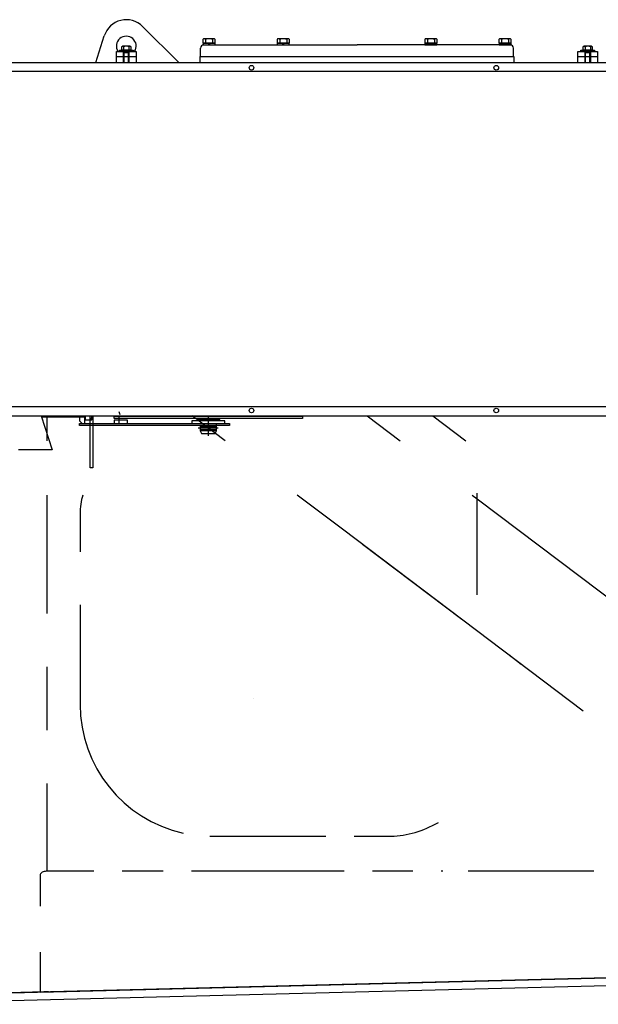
# Model space of a CAD drawing. Extents: x 26250 to 211390, y 12641 to 169243.
# Tile 74 of 132: x 146800 to 147677, y 15585 to 17079. Entities that reach past the tile are written whole.
import ezdxf

# ---------------------------------------------------------------- set-up
doc = ezdxf.new("R2010")
doc.units = 0
doc.header["$LTSCALE"] = 212.5
doc.linetypes.add('CENTER', pattern=[50.5, 30, -9, 2.5, -9])
doc.linetypes.add('HIDDEN', pattern=[12.6, 8.4, -4.2])
for name, color, linetype in [('11', 7, 'CONTINUOUS'), ('129', 7, 'CONTINUOUS'), ('611', 7, 'CONTINUOUS'), ('612', 7, 'CONTINUOUS')]:
    doc.layers.add(name, color=color, linetype=linetype)

# ---------------------------------------------------------------- blocks, each defined once
blk = doc.blocks.new('*G77')
at = {"layer": '11', "color": 7, "linetype": 'CONTINUOUS'}
for p, q in [((146986.2, 17068.8), (147040.9, 17014)), ((146915.3, 17014), (146928, 17054.5)), ((147077.6, 17049), (147077.6, 17043.6)), ((147094.3, 17050), (147079.6, 17050)), ((147081.6, 17049), (147081.6, 17043.6)), ((147092.3, 17049), (147092.3, 17043.6)), ((147096.3, 17043.6), (147096.3, 17049)), ((147190.1, 17049), (147190.1, 17043.6)), ((147206.8, 17050), (147192.1, 17050)), ((147194.1, 17049), (147194.1, 17043.6)), ((147204.8, 17049), (147204.8, 17043.6)), ((147208.8, 17043.6), (147208.8, 17049)), ((147414.1, 17049), (147414.1, 17043.6)), ((147430.8, 17050), (147416.1, 17050)), ((147418.1, 17049), (147418.1, 17043.6)), ((147428.8, 17049), (147428.8, 17043.6)), ((147432.8, 17043.6), (147432.8, 17049)), ((147526.6, 17049), (147526.6, 17043.6)), ((147543.3, 17050), (147528.6, 17050)), ((147530.6, 17049), (147530.6, 17043.6)), ((147541.3, 17049), (147541.3, 17043.6)), ((147545.3, 17043.6), (147545.3, 17049)), ((146954.3, 17038), (146954.3, 17033.4)), ((146954.3, 17033.4), (146968.6, 17033.4)), ((146954.9, 17033), (146954.9, 17033.4)), ((146967.9, 17033), (146954.9, 17033)), ((146967.1, 17038.7), (146955.8, 17038.7)), ((146957.3, 17038), (146957.3, 17033.4)), ((146957.4, 17014), (146957.4, 17032.6)), ((146965.4, 17032.6), (146965.4, 17014)), ((146965.5, 17038), (146965.5, 17033.4)), ((146967.9, 17033.4), (146967.9, 17033)), ((146968.6, 17033.4), (146968.6, 17038)), ((147073.9, 17023), (147073.9, 17036)), ((147077.6, 17043.6), (147096.3, 17043.6)), ((147096, 17043.2), (147077.9, 17043.2)), ((147077.9, 17043.2), (147077.9, 17041)), ((147077.9, 17041), (147096, 17041)), ((147078.4, 17043.2), (147078.4, 17043.6)), ((147095.4, 17043.2), (147078.4, 17043.2)), ((147078.9, 17041), (147086.9, 17041)), ((147087.5, 17041), (147085.4, 17043.2)), ((147086.4, 17043.2), (147085.4, 17043.2)), ((147088.5, 17041), (147086.4, 17043.2)), ((147086.9, 17041), (147311.4, 17041)), ((147088.5, 17041), (147087.5, 17041)), ((147095.4, 17043.6), (147095.4, 17043.2)), ((147096, 17041), (147096, 17043.2)), ((147190.1, 17043.6), (147208.8, 17043.6)), ((147208.5, 17043.2), (147190.4, 17043.2)), ((147190.4, 17043.2), (147190.4, 17041)), ((147190.4, 17041), (147208.5, 17041)), ((147190.9, 17043.2), (147190.9, 17043.6)), ((147207.9, 17043.2), (147190.9, 17043.2)), ((147200, 17041), (147197.9, 17043.2)), ((147198.9, 17043.2), (147197.9, 17043.2)), ((147201, 17041), (147198.9, 17043.2)), ((147201, 17041), (147200, 17041)), ((147207.9, 17043.6), (147207.9, 17043.2)), ((147208.5, 17041), (147208.5, 17043.2)), ((147535.9, 17041), (147311.4, 17041)), ((147414.1, 17043.6), (147432.8, 17043.6)), ((147432.5, 17043.2), (147414.4, 17043.2)), ((147414.4, 17043.2), (147414.4, 17041)), ((147414.4, 17041), (147432.5, 17041)), ((147414.9, 17043.2), (147414.9, 17043.6)), ((147431.9, 17043.2), (147414.9, 17043.2)), ((147424, 17041), (147421.9, 17043.2)), ((147422.9, 17043.2), (147421.9, 17043.2)), ((147425, 17041), (147422.9, 17043.2)), ((147425, 17041), (147424, 17041)), ((147431.9, 17043.6), (147431.9, 17043.2)), ((147432.5, 17041), (147432.5, 17043.2)), ((147526.6, 17043.6), (147545.3, 17043.6)), ((147545, 17043.2), (147526.9, 17043.2)), ((147526.9, 17043.2), (147526.9, 17041)), ((147526.9, 17041), (147545, 17041)), ((147527.4, 17043.2), (147527.4, 17043.6)), ((147544.4, 17043.2), (147527.4, 17043.2)), ((147536.5, 17041), (147534.4, 17043.2)), ((147535.4, 17043.2), (147534.4, 17043.2)), ((147537.5, 17041), (147535.4, 17043.2)), ((147543.9, 17041), (147535.9, 17041)), ((147537.5, 17041), (147536.5, 17041)), ((147544.4, 17043.6), (147544.4, 17043.2)), ((147545, 17041), (147545, 17043.2)), ((147548.9, 17023), (147548.9, 17036)), ((147654.2, 17038), (147654.2, 17033.4)), ((147654.2, 17033.4), (147668.5, 17033.4)), ((147654.9, 17033), (147654.9, 17033.4)), ((147667.9, 17033), (147654.9, 17033)), ((147667, 17038.7), (147655.7, 17038.7)), ((147657.3, 17038), (147657.3, 17033.4)), ((147657.4, 17014), (147657.4, 17032.6)), ((147665.4, 17032.6), (147665.4, 17014)), ((147665.5, 17038), (147665.5, 17033.4)), ((147667.9, 17033.4), (147667.9, 17033)), ((147668.5, 17033.4), (147668.5, 17038)), ((146946.4, 17014), (146946.4, 17023)), ((146946.4, 17023), (146961.4, 17023)), ((146946.5, 17014), (146946.5, 17031)), ((146946.5, 17031), (146976.4, 17031)), ((146965.4, 17029), (146957.4, 17029)), ((146957.4, 17014), (146957.4, 17023)), ((146958.1, 17014), (146958.1, 17023)), ((146958.2, 17014), (146958.2, 17029)), ((146961.4, 17023), (146976.4, 17023)), ((146964.7, 17014), (146964.7, 17029)), ((146964.8, 17023), (146964.8, 17014)), ((146965.4, 17023), (146965.4, 17014)), ((146976.4, 17031), (146976.4, 17014)), ((146976.4, 17023), (146976.4, 17014)), ((147073.4, 17014), (147073.4, 17023)), ((147073.4, 17023), (147549.4, 17023)), ((147549.4, 17023), (147549.4, 17014)), ((147646.4, 17014), (147646.4, 17031)), ((147646.4, 17031), (147676.3, 17031)), ((147646.4, 17014), (147646.4, 17023)), ((147646.4, 17023), (147676.4, 17023)), ((147665.4, 17029), (147657.4, 17029)), ((147657.4, 17014), (147657.4, 17023)), ((147658.1, 17014), (147658.1, 17029)), ((147658.1, 17014), (147658.1, 17023)), ((147664.6, 17014), (147664.6, 17029)), ((147664.8, 17023), (147664.8, 17014)), ((147665.4, 17023), (147665.4, 17014)), ((147676.3, 17031), (147676.3, 17014)), ((147676.4, 17023), (147676.4, 17014)), ((145254.9, 17014), (147933.9, 17014)), ((147920.4, 17000.5), (145268.4, 17000.5)), ((147920.4, 16491.6), (145268.4, 16491.6)), ((145254.9, 16478.1), (147933.9, 16478.1)), ((146841.4, 16440.2), (146841.4, 16478.1)), ((147111.4, 16440.2), (147061.3, 16478.1)), ((147326.7, 16478.1), (147376.8, 16440.2)), ((147426.3, 16478.1), (147476.4, 16440.2)), ((146841.4, 16178), (146841.4, 16357.7)), ((147289.2, 16305.9), (147220.6, 16357.7)), ((147486, 16357.7), (147493.8, 16351.8)), ((147493.8, 16351.8), (147907.2, 16039.4)), ((146891.4, 16329.4), (146891.4, 16271.8)), ((147654.3, 16030), (147289.2, 16305.9)), ((147470.6, 16168.8), (147319.9, 16282.6)), ((146891.4, 16191), (146891.4, 16040)), ((147560.6, 16100.8), (147541.6, 16115.1)), ((146841.4, 16000.8), (146841.4, 16097.1)), ((146841.4, 15787), (146841.4, 15919.9)), ((147430, 15858.3), (147434.9, 15861)), ((147091.4, 15840), (147264.1, 15840)), ((147307, 15840), (147358.2, 15840)), ((146830.8, 15781), (146830.8, 15734)), ((146912.2, 15787), (146841.4, 15787)), ((147017.3, 15787), (146955.2, 15787)), ((147291.8, 15787), (147060.2, 15787)), ((147396.2, 15787), (147334.7, 15787)), ((147441.8, 15787), (147439.1, 15787)), ((147670.7, 15787), (147479.8, 15787)), ((146830.8, 15664), (146830.8, 15603.6)), ((147952.4, 15631.5), (146566.4, 15597)), ((146830.8, 15603.6), (147952.4, 15631.5)), ((146647.4, 15599.1), (146835.4, 15603.9)), ((146836.4, 15604), (146801.4, 15603)), ((146835.4, 15603.9), (146841.4, 15603.9)), ((146843.2, 15604), (146836.4, 15604))]:
    blk.add_line(p, q, dxfattribs=at)
at = {"layer": '11', "color": 7, "linetype": 'CENTER'}
for p, q in [((146951.9, 16479.7), (146950.8, 16483.8)), ((146832.3, 16478.1), (146849, 16426.2)), ((146890.5, 16478.1), (146890.5, 16470.6)), ((146890.5, 16470.6), (146894.7, 16466.3)), ((146890.5, 16466.3), (147117.8, 16466.3)), ((146890.5, 16463.3), (146890.5, 16466.3)), ((146894.7, 16466.3), (146898.5, 16466.3)), ((146898.5, 16466.3), (146898.5, 16478.1)), ((146906.8, 16398.9), (146906.8, 16478.1)), ((146910.8, 16478.1), (146910.8, 16398.9)), ((146943, 16473.8), (146943, 16477.3)), ((146943, 16477.3), (146945.6, 16477.3)), ((146943, 16477.3), (147228.6, 16477.3)), ((147073.3, 16473.8), (146943, 16473.8)), ((146963, 16471.3), (146943, 16471.3)), ((146943, 16471.3), (146943, 16466.3)), ((146943, 16466.3), (146963, 16466.3)), ((146950.8, 16467.5), (146950.8, 16478.1)), ((146963, 16466.3), (146963, 16471.3)), ((147110.8, 16470.3), (147060.8, 16470.3)), ((147060.8, 16470.3), (147060.8, 16466.3)), ((147060.8, 16466.3), (147110.8, 16466.3)), ((147103.3, 16473.8), (147068.3, 16473.8)), ((147068.3, 16473.8), (147068.3, 16472.3)), ((147068.3, 16472.3), (147103.3, 16472.3)), ((147073.3, 16472.3), (147073.3, 16470.3)), ((147085.8, 16478.1), (147085.8, 16447.4)), ((147228.6, 16473.8), (147098.3, 16473.8)), ((147098.3, 16470.3), (147098.3, 16472.3)), ((147098.3, 16466.3), (147117.8, 16466.3)), ((147098.3, 16463.3), (147098.3, 16466.3)), ((147103.3, 16472.3), (147103.3, 16473.8)), ((147110.8, 16466.3), (147110.8, 16470.3)), ((147117.8, 16466.3), (147117.8, 16463.3)), ((147117.8, 16466.3), (147117.8, 16463.3)), ((147225.9, 16478.1), (147228.6, 16478.1)), ((147228.6, 16478.1), (147228.6, 16473.8)), ((147117.8, 16463.3), (146890.5, 16463.3)), ((147100.7, 16459.3), (147070.5, 16459.3)), ((147073.3, 16463.3), (147073.3, 16455.3)), ((147098.3, 16461.3), (147073.3, 16461.3)), ((147073.3, 16457.3), (147098.3, 16457.3)), ((147073.3, 16455.3), (147075.6, 16451.3)), ((147098.3, 16455.3), (147073.3, 16455.3)), ((147075.6, 16451.3), (147096, 16451.3)), ((147096, 16451.3), (147098.3, 16455.3)), ((147098.3, 16455.3), (147098.3, 16463.3)), ((147117.8, 16463.3), (147098.3, 16463.3)), ((146849, 16426.2), (146798, 16426.2)), ((146910.8, 16398.9), (146906.8, 16398.9)), ((147493.8, 16206.4), (147493.8, 16360.5)), ((147154.6, 16049), (147154.6, 16049))]:
    blk.add_line(p, q, dxfattribs=at)
at = {"layer": '11', "color": 7, "linetype": 'CONTINUOUS'}
for points in [[(146957.4, 17032.6), (146957.4, 17033)], [(146965.8, 17033), (146965.4, 17032.6)], [(147657.4, 17032.6), (147657.4, 17033)], [(147665.8, 17033), (147665.4, 17032.6)], [(146841.4, 15787), (146839.8, 15787), (146838.3, 15786.8), (146836.7, 15786.4), (146835.2, 15785.9), (146833.9, 15785.3), (146832.7, 15784.5), (146831.8, 15783.7), (146831.2, 15782.8), (146830.9, 15781.9), (146830.8, 15781)]]:
    blk.add_lwpolyline(points, dxfattribs=at)
for centre in [(147151.4, 17006.1), (147522.6, 17006.1), (147151.4, 16486), (147522.6, 16486)]:
    blk.add_circle(centre, 3.5, dxfattribs=at)
for centre, radius, start, end in [((146961.4, 17044), 35, 44.9976, 162.5363), ((146961.4, 17039), 15, -32.236, -147.7656), ((147079.6, 17047.6), 2.45, 35.9445, 144.0992), ((147086.9, 17035.3), 14.7, 68.5951, 111.4084), ((147094.3, 17047.6), 2.45, 35.9445, 144.0574), ((147192.1, 17047.6), 2.45, 35.9445, 144.0574), ((147199.4, 17035.3), 14.7, 68.5951, 111.4084), ((147206.8, 17047.6), 2.45, 35.9445, 144.0574), ((147416.1, 17047.6), 2.46, 35.9027, 144.0574), ((147423.4, 17035.3), 14.7, 68.5951, 111.3974), ((147430.8, 17047.6), 2.45, 35.9445, 144.0992), ((147528.6, 17047.6), 2.46, 35.9027, 144.0574), ((147535.9, 17035.3), 14.7, 68.5951, 111.3974), ((147543.3, 17047.6), 2.45, 35.9445, 144.0992), ((146955.8, 17036.9), 1.88, 35.8847, 144.0626), ((146961.4, 17027.5), 11.3, 68.584, 111.4051), ((146967.1, 17036.9), 1.88, 35.9393, 144.0626), ((147078.9, 17036), 5, 90, 179.9301), ((147543.9, 17036), 5, 0, 89.965), ((147655.7, 17036.9), 1.88, 35.8847, 144.0626), ((147661.4, 17027.5), 11.3, 68.584, 111.4051), ((147667, 17036.9), 1.88, 35.9393, 144.0626), ((146991.4, 16329.4), 100.1, 163.5683, 179.9996), ((147091.4, 16040), 200, 180, -102.6315), ((147358.2, 15990), 149.9, -75.7061, -61.4042), ((147091.4, 16046.8), 206.7, -90.9315, -89.9977), ((147358.2, 15990.1), 150.1, -90, -75.7106)]:
    blk.add_arc(centre, radius, start, end, dxfattribs=at)
at = {"layer": '129', "color": 7, "linetype": 'CONTINUOUS'}
for p, q in [((146566.4, 15597), (147952.4, 15631.5)), ((147942.6, 15619.2), (146566.5, 15585))]:
    blk.add_line(p, q, dxfattribs=at)
at = {"layer": '611', "color": 7, "linetype": 'CONTINUOUS'}
for p, q in [((146950.9, 17031), (146950.9, 17033)), ((146950.9, 17033), (146971.9, 17033)), ((146971.9, 17033), (146971.9, 17031)), ((147650.9, 17031), (147650.9, 17033)), ((147650.9, 17033), (147671.9, 17033)), ((147671.9, 17033), (147671.9, 17031)), ((146971.9, 17031), (146950.9, 17031)), ((147671.9, 17031), (147650.9, 17031))]:
    blk.add_line(p, q, dxfattribs=at)
at = {"layer": '611', "color": 7, "linetype": 'HIDDEN'}
for p, q in [((146956.4, 17031), (146956.4, 17033)), ((146966.4, 17033), (146966.4, 17031)), ((147656.4, 17031), (147656.4, 17033)), ((147666.4, 17033), (147666.4, 17031))]:
    blk.add_line(p, q, dxfattribs=at)
at = {"layer": '611', "color": 7, "linetype": 'CENTER'}
for p, q in [((146898.5, 16475.8), (146833.1, 16475.8)), ((146881.5, 16478.1), (146881.5, 16475.8)), ((146898.5, 16478.1), (146898.5, 16471.8)), ((146898.5, 16471.8), (146909, 16471.8)), ((146899, 16478.1), (146899, 16471.8)), ((146909, 16471.8), (146909, 16478.1)), ((147674.7, 16477.8), (147674.7, 16478.1))]:
    blk.add_line(p, q, dxfattribs=at)
for points in [[(146898.5, 16475), (146898.5, 16475.8)], [(146907.7, 16471.8), (146907.9, 16472.4), (146908.2, 16473), (146908.4, 16473.6), (146908.6, 16474.2), (146908.7, 16474.8), (146908.9, 16475.5), (146909, 16476.1), (146909, 16476.8), (146909.1, 16477.4), (146909.1, 16478.1)]]:
    blk.add_lwpolyline(points, dxfattribs=at)
at = {"layer": '612', "color": 7, "linetype": 'CENTER'}
blk.add_line((146832.7, 16477), (146881.5, 16477), dxfattribs=at)

msp = doc.modelspace()

# ---------------------------------------------------------------- block references
at = {"layer": '11', "color": 7, "linetype": 'CONTINUOUS'}
msp.add_blockref('*G77', (0, 0), dxfattribs=at)

doc.saveas('drawing.dxf')
